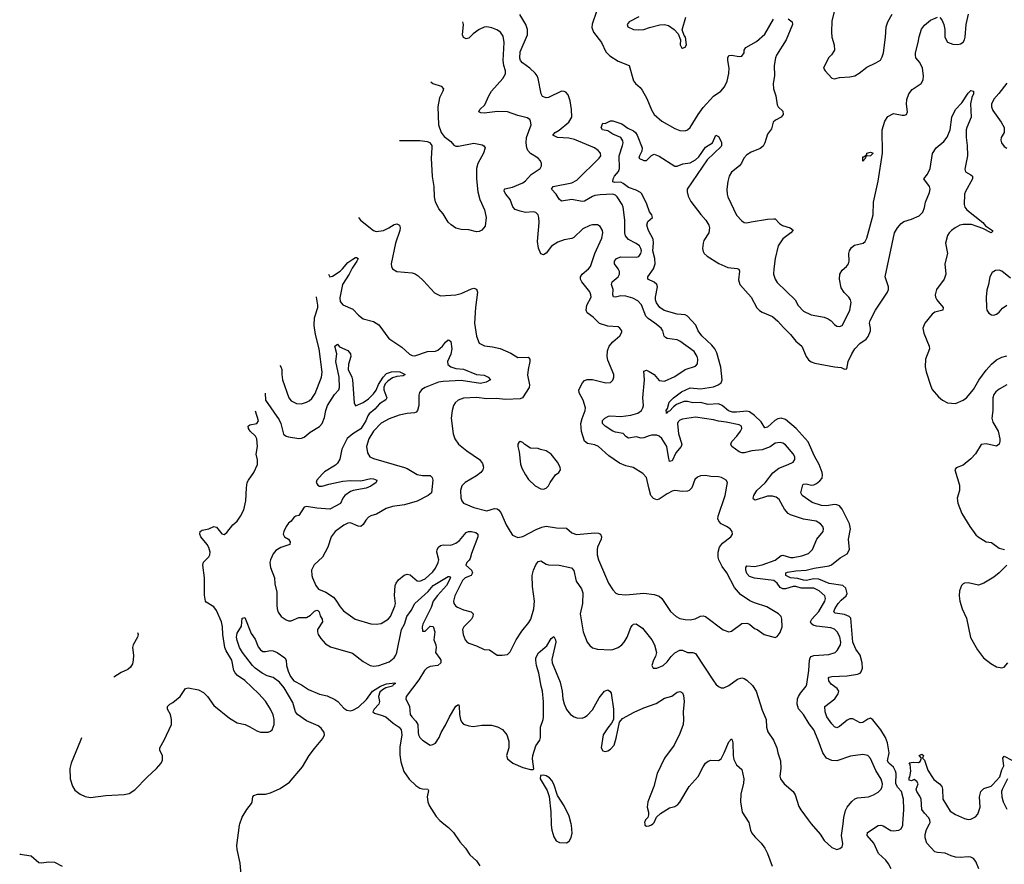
# Model space of a CAD drawing. Header units: inches. Extents: x 2220522 to 2384314, y 721474 to 893490.
# Tile 204 of 256: x 2280181 to 2287830, y 869685 to 876246. Entities that reach past the tile are written whole.
import ezdxf

# ---------------------------------------------------------------- set-up
doc = ezdxf.new("R2010")
doc.units = ezdxf.units.IN
doc.header["$MEASUREMENT"] = 0
doc.layers.add('C2886', color=7, linetype='Continuous')
doc.layers.add('C2887', color=7, linetype='Continuous')

msp = doc.modelspace()

# ---------------------------------------------------------------- linework, layer by layer
at = {"layer": 'C2886', "color": 5}
for points, elevation in [([(2281905.7, 869545.7), (2281892.8, 869692.8), (2281870, 869799), (2281867.6, 869830), (2281888.1, 869990), (2281891.7, 870000)], 180), ([(2283476.2, 870000), (2283513.2, 869970), (2283550, 869933.2), (2283599.5, 869859.5), (2283643.7, 869810), (2283678.5, 869758.5), (2283730, 869712.6), (2283754.5, 869674.5)], 180), ([(2284310.2, 870000), (2284310.5, 869990), (2284315.5, 869950), (2284330, 869898), (2284347.9, 869867.9), (2284373.7, 869853.7), (2284430, 869850.8), (2284450, 869866), (2284466.2, 869893.8), (2284472.4, 869927.6), (2284468.2, 869990), (2284465.5, 870000)], 220), ([(2285036.8, 870000), (2285038.8, 869990), (2285050, 869982), (2285070, 869983), (2285090, 869990.8), (2285099.2, 870000)], 220), ([(2285847.2, 870000), (2285858.4, 869950), (2285870, 869926.8), (2285895.1, 869895.1), (2285942, 869850), (2285970.3, 869810.3), (2285990.5, 869770), (2286027.7, 869670)], 220), ([(2286330.8, 870000), (2286399, 869919), (2286430.8, 869870), (2286490, 869816), (2286530, 869801), (2286553.2, 869806.8), (2286570, 869822), (2286576.5, 869843.5), (2286566.6, 869910), (2286578, 870000)], 240), ([(2286951.5, 869650), (2286931.6, 869690), (2286910, 869717.3), (2286853.1, 869770), (2286815.5, 869850), (2286765.1, 869910), (2286767.4, 869932.6), (2286850, 869987.1), (2286870, 869990.2), (2286890, 869984.7), (2286950, 869948), (2286970, 869944.7), (2287009.8, 869950.2), (2287030, 869962), (2287042.4, 869990), (2287042.9, 870000)], 220), ([(2287633.1, 869650), (2287610, 869708.2), (2287590, 869731.2), (2287570, 869741.1), (2287550, 869744.4), (2287490, 869737.7), (2287450, 869739.8), (2287416.9, 869750), (2287370, 869772.6), (2287310, 869775.8), (2287290, 869781.5), (2287227.6, 869850), (2287216, 869890), (2287215.8, 869915.8), (2287225.2, 869954.8), (2287248.8, 870000)], 180), ([(2280180.7, 869766.2), (2280184.4, 869764.4), (2280270, 869751.6), (2280330, 869699.6), (2280350, 869697.4), (2280404, 869704), (2280450, 869700.7), (2280510, 869670.7)], 180)]:
    msp.add_lwpolyline(points, dxfattribs=dict(at, elevation=elevation))
at = {"layer": 'C2887', "color": 5}
for points, elevation in [([(2286523.7, 876370), (2286490, 876238), (2286486.7, 876150), (2286490.5, 876110), (2286507.7, 876050), (2286510.6, 876010), (2286487.7, 875972.3), (2286464.7, 875950), (2286426.8, 875870), (2286438, 875850), (2286490, 875791.3), (2286510, 875787.3), (2286550, 875798.4), (2286630, 875801.5), (2286670, 875810.3), (2286702.9, 875830), (2286761.7, 875878.3), (2286833.2, 875910), (2286868.1, 875931.9), (2286882.6, 875957.4), (2286891.1, 875990), (2286907.8, 876110), (2286913, 876190), (2286926, 876230), (2286958.7, 876290)], 260), ([(2286578, 870000), (2286584.4, 870050), (2286597.2, 870102.8), (2286609.8, 870130.2), (2286645.8, 870174.2), (2286670, 870193.4), (2286690, 870201.7), (2286775.3, 870210), (2286815.2, 870224.8), (2286850, 870245.5), (2286873.6, 870270), (2286881.3, 870290), (2286883.1, 870310), (2286874, 870346), (2286833.4, 870413.4), (2286790, 870506.6), (2286769.7, 870529.7), (2286730, 870537.6), (2286635.8, 870524.2), (2286530, 870488.5), (2286490, 870490.9), (2286449.8, 870509.8), (2286419.8, 870550), (2286384.5, 870650), (2286350, 870729.6), (2286315.5, 870775.5), (2286271.1, 870850), (2286231.7, 870891.7), (2286219.8, 870930), (2286224.2, 870970), (2286232.1, 870990), (2286245.8, 871014.2), (2286290, 871068), (2286295.9, 871084.1), (2286312.2, 871190), (2286316.1, 871270), (2286322.9, 871290), (2286330, 871298.6), (2286350, 871306.3), (2286466.2, 871313.8), (2286516.2, 871330), (2286532.8, 871347.2), (2286556.9, 871390), (2286560.4, 871410), (2286552.1, 871452.1), (2286532.6, 871490), (2286510, 871510.9), (2286481.3, 871521.3), (2286370, 871535.9), (2286344.1, 871544.1), (2286330, 871556.2), (2286324.6, 871570), (2286334, 871590), (2286390.3, 871649.7), (2286434.8, 871730), (2286440.8, 871750), (2286436, 871770), (2286392.3, 871810), (2286349.9, 871829.9), (2286251.6, 871831.6), (2286210, 871843.1), (2286190, 871843.9), (2286130, 871825.4), (2286110, 871824.3), (2286090, 871836.5), (2286066, 871870), (2286039.7, 871890), (2285890, 871907.4), (2285850, 871921.2), (2285830, 871944.8), (2285822.2, 871970), (2285821.5, 871990), (2285830, 872004.4), (2285890, 871998.5), (2285950, 872011.6), (2286051, 872049), (2286096.8, 872083.2), (2286110, 872086.3), (2286169, 872069), (2286190, 872069.5), (2286258.1, 872081.9), (2286310, 872100.8), (2286339.7, 872130), (2286373.6, 872210), (2286422.7, 872270), (2286426, 872290), (2286419.3, 872310), (2286401.2, 872330), (2286369.6, 872349.6), (2286270, 872366.9), (2286170, 872399.4), (2286151, 872411), (2286122.8, 872442.8), (2286080, 872520), (2286058, 872538), (2286030, 872544.1), (2285990, 872544.2), (2285894.2, 872514.2), (2285882, 872522), (2285878.7, 872530), (2285883.5, 872550), (2285908.9, 872590), (2285971.2, 872648.8), (2286032.9, 872727.1), (2286077.5, 872762.5), (2286152, 872790), (2286189.5, 872810), (2286203.6, 872830), (2286202.4, 872850), (2286190, 872874.5), (2286130, 872943.7), (2286110, 872957.6), (2286090, 872962.9), (2286050, 872957), (2286011.5, 872928.5), (2285950, 872905.1), (2285870, 872897.7), (2285810, 872881.8), (2285790, 872882.3), (2285770, 872889.8), (2285713, 872930), (2285706, 872950), (2285713.5, 872970), (2285753.1, 873010), (2285780.5, 873050), (2285791.6, 873070), (2285789.3, 873090), (2285770, 873099.7), (2285670, 873120.3), (2285610, 873126.4), (2285570, 873137.3), (2285430, 873158.2), (2285330, 873144.4), (2285310, 873136.4), (2285296.3, 873123.7), (2285290.3, 873109.7), (2285299.8, 873030), (2285324.6, 872950), (2285319.3, 872930), (2285278.2, 872881.8), (2285250, 872819.5), (2285230, 872815.1), (2285220.3, 872850), (2285209.2, 872930), (2285170, 872992), (2285150, 873010.7), (2285130, 873017.7), (2285090, 873018.6), (2285070, 873014.8), (2285030, 872997.4), (2285010, 872995.3), (2284970, 873005), (2284910, 872995.1), (2284890, 873008), (2284870, 873032.3), (2284810, 873042), (2284790, 873049.8), (2284728.5, 873090), (2284708.4, 873110), (2284707.6, 873132.4), (2284726, 873150), (2284754.3, 873165.7), (2284770, 873170.2), (2284850, 873164.6), (2284930, 873175.5), (2284982.4, 873190), (2285011.1, 873210), (2285022.7, 873230), (2285027.4, 873250), (2285022.2, 873310), (2285035.9, 873450), (2285030, 873514.8), (2285050, 873522.6), (2285070, 873513.8), (2285108.8, 873490), (2285150, 873442.6), (2285190, 873438.7), (2285270, 873473.4), (2285350, 873528.1), (2285430, 873554.9), (2285446.5, 873573.5), (2285449.7, 873610), (2285445.4, 873630), (2285421.3, 873670), (2285310, 873749.7), (2285290, 873758.3), (2285210, 873768.7), (2285197, 873777), (2285188, 873788), (2285177.1, 873830), (2285164.5, 873850), (2285116.5, 873890), (2285064.1, 873924.1), (2285044.3, 873944.3), (2285010.8, 874030.8), (2284983.7, 874063.7), (2284944.4, 874084.4), (2284890, 874099.2), (2284850, 874100.5), (2284809.7, 874089.7), (2284793.8, 874093.8), (2284789.8, 874109.8), (2284790.6, 874150.6), (2284779.1, 874190), (2284783.5, 874210), (2284830.5, 874249.5), (2284839.8, 874270), (2284839.8, 874290), (2284830.9, 874310), (2284802.3, 874350), (2284802.3, 874370), (2284818, 874390), (2284850, 874403.8), (2284970, 874402), (2284990, 874407.2), (2285006.9, 874430), (2285010.8, 874450), (2285007.1, 874470), (2284995.1, 874490), (2284970, 874508.6), (2284910, 874539.3), (2284887.3, 874567.3), (2284882.4, 874590), (2284883.2, 874690), (2284869.9, 874789.9), (2284862, 874810), (2284823.5, 874870), (2284810, 874882.3), (2284790, 874890.4), (2284690, 874886.3), (2284650, 874880.2), (2284630, 874872.5), (2284570, 874836.2), (2284550, 874833.7), (2284470, 874849.1), (2284390, 874836.9), (2284371, 874851), (2284348.4, 874890), (2284313.6, 874930), (2284326.6, 874950), (2284470, 874979.7), (2284510, 875000.8), (2284682.9, 875170), (2284695.1, 875190), (2284693, 875210), (2284676.2, 875230), (2284646.6, 875250), (2284490, 875315.3), (2284446.2, 875326.2), (2284359, 875330), (2284323.7, 875350), (2284340.7, 875370), (2284372.9, 875387.1), (2284447.6, 875450), (2284470.5, 875489.5), (2284467.8, 875550), (2284456.2, 875616.2), (2284441.5, 875661.5), (2284423.1, 875683.1), (2284410, 875689.7), (2284390, 875690.9), (2284290, 875642.4), (2284270, 875638.2), (2284242.6, 875650), (2284231.1, 875670), (2284210, 875788.7), (2284200.7, 875810), (2284186.6, 875830), (2284144.5, 875870), (2284086.4, 875910), (2284072.1, 875930), (2284067.3, 875947.3), (2284070, 875998), (2284125.3, 876130), (2284127, 876170), (2284112.8, 876210), (2284065.6, 876285.6)], 240), ([(2284662, 876310), (2284627.3, 876212.7), (2284626.3, 876186.3), (2284639.1, 876150), (2284699.7, 876070), (2284735.6, 875995.6), (2284764.9, 875964.9), (2284830, 875923.6), (2284917.1, 875890), (2284950.2, 875770.2), (2284964.2, 875750), (2285000.7, 875720.7), (2285018, 875698), (2285054.1, 875634.1), (2285090, 875544.9), (2285110.2, 875510), (2285170, 875458.2), (2285270, 875400.3), (2285310, 875384.6), (2285350, 875382.6), (2285370, 875390.3), (2285390, 875408.8), (2285450.6, 875510), (2285490, 875564.7), (2285570, 875652.9), (2285628, 875692), (2285656, 875724), (2285677.7, 875770), (2285690.8, 875829.2), (2285692.8, 875870), (2285682.4, 875930), (2285683.1, 875950), (2285690, 875967.3), (2285710, 875972), (2285770, 875959.3), (2285790, 875964), (2285809.3, 875990), (2285809.4, 876010), (2285822, 876030), (2285904.1, 876075.9), (2285970, 876134.9), (2286037.6, 876250)], 240), ([(2284991.7, 876268.3), (2284916, 876230), (2284901, 876210), (2284906, 876190), (2284950.4, 876170.4), (2284990, 876166.4), (2285030, 876170.5), (2285073.4, 876186.6), (2285153.8, 876206.2), (2285190, 876208.2), (2285220.4, 876200.4), (2285266, 876170), (2285296, 876136), (2285314, 876090), (2285312, 876050), (2285322, 876030), (2285330, 876024.7), (2285350, 876032), (2285362, 876050), (2285354, 876110), (2285344, 876124), (2285328.7, 876168.7), (2285355.1, 876264.9)], 260), ([(2286150, 876253), (2286182, 876230), (2286184.9, 876210), (2286134.4, 876090), (2286059.8, 875970), (2286052, 875950), (2286041.1, 875890), (2286043.8, 875810), (2286034, 875750), (2286036, 875710), (2286055.6, 875655.6), (2286066, 875586), (2286074.4, 875570), (2286110, 875536.3), (2286113.4, 875510), (2286098, 875490), (2286052.7, 875467.2), (2286034.9, 875450), (2286021.3, 875398.7), (2285990, 875357.2), (2285970.2, 875289.8), (2285955.8, 875264.2), (2285933.3, 875246.7), (2285862.4, 875217.6), (2285830, 875197.6), (2285807.4, 875170), (2285789.2, 875130.8), (2285774, 875110), (2285710, 875060.9), (2285692.4, 875030), (2285681.3, 874990), (2285674.4, 874930), (2285677.6, 874890), (2285683.1, 874870), (2285748.9, 874728.9), (2285790, 874684), (2285810, 874670.6), (2285830, 874668.2), (2285862.8, 874677.2), (2285990, 874696.9), (2286040.3, 874700.3), (2286050, 874698.7), (2286084.1, 874664.1), (2286107.5, 874647.5), (2286166, 874630), (2286190, 874611), (2286173, 874590), (2286110, 874543), (2286074.3, 874490), (2286048.9, 874390), (2286038.7, 874310), (2286038.4, 874270), (2286050.5, 874230), (2286065.8, 874205.9), (2286205.5, 874070), (2286230, 874027.3), (2286270, 873983), (2286330, 873952.4), (2286430, 873936.4), (2286462.8, 873922.8), (2286486, 873906), (2286510, 873878), (2286530, 873864.7), (2286550, 873862), (2286570, 873871.3), (2286610, 873946), (2286629.7, 873990.3), (2286640.5, 874050), (2286635.6, 874070), (2286622.9, 874090), (2286586.8, 874126.8), (2286564.1, 874164.1), (2286549.8, 874229.8), (2286552.4, 874270), (2286570, 874301.6), (2286603.7, 874330), (2286619.5, 874350), (2286625.1, 874370), (2286621.6, 874430), (2286627.8, 874450), (2286643.9, 874476.1), (2286665.8, 874494.2), (2286734.7, 874510), (2286750, 874523.1), (2286763.1, 874550), (2286811.9, 874730), (2286814.2, 874830), (2286850, 874991.3), (2286882.7, 875210), (2286882.6, 875390), (2286901.1, 875458.9), (2286925.4, 875494.6), (2286970, 875518), (2287035.6, 875504.4), (2287055.3, 875504.7), (2287069.4, 875510.6), (2287078, 875530), (2287071.2, 875590), (2287073, 875627), (2287087.6, 875670), (2287115.2, 875704.8), (2287184.5, 875750), (2287201, 875779), (2287203.5, 875810), (2287195.6, 875870), (2287173.6, 875913.6), (2287144.2, 875950), (2287139.7, 875970), (2287140.4, 875990), (2287161.8, 876070), (2287167.9, 876112.1), (2287187.2, 876172.8), (2287210, 876203.8), (2287257.2, 876242.8), (2287310, 876267.3)], 240), ([(2287330, 876264), (2287346.2, 876246.2), (2287360.4, 876210), (2287368.7, 876170), (2287369, 876110), (2287390, 876072.7), (2287430, 876057), (2287470, 876054.9), (2287490, 876059.5), (2287510, 876073), (2287521.3, 876090), (2287526.6, 876110), (2287535, 876210), (2287553.2, 876290)], 240), ([(2282814, 874710.1), (2282828.7, 874688.7), (2282930, 874609), (2282950, 874600.7), (2283007, 874610), (2283049.6, 874630), (2283090, 874656.4), (2283110, 874660.5), (2283130.3, 874650.3), (2283136.4, 874630), (2283135.3, 874610), (2283101.5, 874510), (2283067, 874350), (2283068.7, 874328.7), (2283077.3, 874310), (2283110.3, 874290.3), (2283230, 874278.9), (2283252, 874272), (2283276.5, 874256.5), (2283318.4, 874218.4), (2283403.4, 874123.4), (2283450, 874101.6), (2283570, 874110.2), (2283610, 874119.6), (2283690, 874155.2), (2283710, 874160.3), (2283730, 874153), (2283738, 874130), (2283722, 874010), (2283714, 873890), (2283728.9, 873788.9), (2283750, 873734.8), (2283791.8, 873711.8), (2283853.9, 873706.1), (2283913, 873693), (2283996.7, 873656.7), (2284050, 873621.6), (2284130, 873624.9), (2284144.9, 873610), (2284144.9, 873590), (2284130, 873528.7), (2284125.9, 873485.9), (2284140.9, 873410), (2284139.5, 873390), (2284087.7, 873310), (2284070, 873301.7), (2283956.4, 873296.4), (2283883.8, 873303.8), (2283810, 873301.2), (2283729.3, 873310.7), (2283630, 873306.4), (2283586, 873290), (2283564.9, 873270), (2283552, 873250), (2283539.6, 873210), (2283531.7, 873150), (2283548.8, 873028.8), (2283562.4, 872990), (2283590, 872948.2), (2283655.9, 872895.9), (2283752.4, 872830), (2283777.6, 872797.6), (2283784.2, 872770), (2283778.7, 872750), (2283763.8, 872730), (2283730, 872702.4), (2283641, 872650), (2283615.2, 872624.8), (2283604.4, 872590), (2283606.9, 872533.1), (2283615.5, 872510), (2283630, 872490.7), (2283710, 872458), (2283810, 872431.7), (2283870, 872448.2), (2283890, 872446), (2283900, 872440), (2283918.4, 872418.4), (2283961.1, 872321.1), (2283990, 872270.8), (2284010, 872242.8), (2284050, 872224.7), (2284090, 872230.7), (2284193.7, 872286.3), (2284236.3, 872303.7), (2284270, 872311.3), (2284350, 872299.6), (2284430, 872295.8), (2284470, 872259.3), (2284506.4, 872246.4), (2284650, 872260.2), (2284677.3, 872257.3), (2284692.4, 872250), (2284702, 872230), (2284698, 872210), (2284670.3, 872150), (2284666.5, 872130), (2284667.7, 872090), (2284677.4, 872050), (2284755.3, 871870), (2284790, 871816.3), (2284812.1, 871792.1), (2284830, 871783.8), (2284890, 871777.4), (2285030, 871790.2), (2285110, 871781.8), (2285148.4, 871768.4), (2285170, 871750.3), (2285237.6, 871650), (2285281.6, 871610), (2285310, 871595.3), (2285350, 871586.3), (2285390, 871584), (2285427.7, 871592.3), (2285470, 871613.7), (2285490, 871615.3), (2285510, 871610.4), (2285645.7, 871505.7), (2285690, 871490.4), (2285710, 871495.5), (2285790, 871556.3), (2285830, 871559.3), (2285851, 871550), (2285890, 871516), (2285911.3, 871510), (2285964.7, 871470), (2286050, 871446.8), (2286064.7, 871455.3), (2286090, 871486), (2286105.1, 871530), (2286102.9, 871590), (2286096, 871610), (2286077.2, 871630), (2285985.6, 871685.6), (2285890, 871715.6), (2285852.4, 871732.4), (2285782, 871782), (2285735, 871835), (2285673.5, 871950), (2285639.3, 871999.3), (2285611.2, 872051.2), (2285606, 872070), (2285606.5, 872110), (2285618.7, 872150), (2285640.8, 872179.2), (2285706, 872230), (2285719.3, 872250), (2285716, 872270), (2285700.9, 872290), (2285672.7, 872310), (2285630.8, 872330.8), (2285613, 872350), (2285605.7, 872370), (2285606.9, 872390), (2285662, 872550), (2285679.3, 872650), (2285669.2, 872670), (2285634, 872690), (2285610, 872695.1), (2285550, 872698), (2285510, 872705.6), (2285470, 872703.6), (2285446.3, 872693.7), (2285425.2, 872674.8), (2285402, 872610), (2285382, 872590), (2285370, 872584.8), (2285330, 872580.9), (2285270, 872588.3), (2285250, 872583.5), (2285210, 872563.5), (2285150, 872521.5), (2285130, 872517.6), (2285105.9, 872525.9), (2285085.3, 872550), (2285067.4, 872610), (2285051.3, 872690), (2285022, 872722), (2284947.5, 872767.5), (2284890, 872780.9), (2284840.5, 872800.5), (2284757.9, 872857.9), (2284678.4, 872930), (2284650, 872942.7), (2284593.2, 872953.2), (2284570, 872973.3), (2284546.6, 873046.6), (2284541.4, 873110), (2284550.9, 873149.1), (2284574.8, 873210), (2284575.7, 873230), (2284558.9, 873290), (2284526.6, 873346.6), (2284525.8, 873370), (2284553.3, 873426.7), (2284570, 873442.6), (2284589.8, 873450.2), (2284630.2, 873450.2), (2284733.4, 873426.6), (2284770, 873428.4), (2284790, 873446.8), (2284797.6, 873470), (2284796.9, 873490), (2284750, 873602), (2284744.2, 873630), (2284746.2, 873673.8), (2284760.9, 873710), (2284790, 873744), (2284844, 873790), (2284858, 873818), (2284859, 873830), (2284844, 873850), (2284830, 873859.3), (2284750, 873864.7), (2284685.4, 873885.4), (2284635.2, 873935.2), (2284589.9, 873969.9), (2284580.8, 873990), (2284588.2, 874030), (2284620.3, 874090), (2284618.2, 874110), (2284610, 874131.2), (2284548.7, 874210), (2284538.8, 874230), (2284538.2, 874250), (2284551, 874270), (2284601, 874310), (2284616.4, 874330), (2284649.1, 874430.9), (2284703, 874550), (2284711.2, 874590), (2284707.8, 874610), (2284690, 874640.9), (2284670, 874654), (2284630, 874653.6), (2284610, 874647.8), (2284557.1, 874622.9), (2284485.4, 874554.6), (2284470, 874546.4), (2284410, 874535.5), (2284361.7, 874518.3), (2284312.8, 874487.2), (2284270, 874434), (2284250, 874420.7), (2284230, 874426.6), (2284210.8, 874470.8), (2284204.4, 874524.4), (2284216.8, 874670), (2284214.5, 874710), (2284207.6, 874730), (2284189.7, 874749.7), (2284170, 874753), (2284110, 874749.7), (2284070, 874758), (2284030, 874772.6), (2284012.3, 874792.3), (2283991.6, 874850), (2283957.3, 874890), (2283945.6, 874914.4), (2283946, 874930), (2283950, 874933.4), (2284010, 874944.6), (2284090, 874978), (2284110, 874993.4), (2284155.7, 875044.3), (2284224.2, 875090), (2284234, 875110), (2284234.3, 875130), (2284226, 875150), (2284207.6, 875170), (2284148, 875208), (2284129.3, 875229.3), (2284121, 875250), (2284114.9, 875290), (2284117.5, 875330), (2284153.5, 875430), (2284150, 875459), (2284143.7, 875470), (2284123.5, 875483.5), (2284050, 875501.7), (2283970, 875531), (2283893, 875533), (2283790, 875519.1), (2283762.3, 875522.3), (2283746.6, 875530), (2283755.1, 875550), (2283794, 875586), (2283824.9, 875655.1), (2283847.1, 875690), (2283933.7, 875790), (2283954.4, 875825.6), (2283954.2, 875850), (2283942, 875890), (2283936, 875930), (2283945.3, 876070), (2283937.5, 876117.5), (2283915.1, 876150), (2283887.9, 876167.9), (2283850, 876184.4), (2283810, 876189.7), (2283790, 876188.4), (2283750, 876170.9), (2283703.6, 876136.4), (2283670, 876103.5), (2283650, 876098), (2283630, 876107), (2283621.7, 876130), (2283628.8, 876210), (2283624, 876230.8)], 260), ([(2283374.6, 875762.7), (2283390, 875749.6), (2283455.3, 875730), (2283473.2, 875710), (2283469.4, 875690), (2283441.6, 875638.4), (2283428.9, 875570), (2283434.8, 875430), (2283455.6, 875370), (2283479.3, 875339.3), (2283530, 875299.5), (2283552.8, 875272.8), (2283570, 875262.9), (2283590, 875262.9), (2283710, 875287.3), (2283773.8, 875273.8), (2283786.3, 875266.3), (2283797.2, 875250), (2283783.7, 875210), (2283739.7, 875130), (2283729.7, 875089.7), (2283729.7, 875010), (2283741, 874910), (2283754.8, 874850), (2283793, 874770), (2283804.5, 874710), (2283797, 874643), (2283770, 874611), (2283750, 874600.7), (2283730, 874599.1), (2283670, 874613), (2283610, 874617.3), (2283570, 874627.3), (2283532.5, 874652.5), (2283510, 874674.8), (2283470, 874737.3), (2283437.3, 874777.3), (2283412.1, 874832.1), (2283402.4, 874870), (2283400.3, 874950), (2283388.9, 875028.9), (2283380.9, 875170), (2283385.7, 875250), (2283384.2, 875270), (2283370.4, 875290), (2283350, 875297.3), (2283290, 875306), (2283131.4, 875306)], 280), ([(2287850, 875754.3), (2287787.9, 875672.1), (2287748.2, 875630), (2287731.4, 875590), (2287730.2, 875570), (2287740.2, 875540.2), (2287806.7, 875450), (2287828.5, 875410), (2287830.3, 875370), (2287806.4, 875330), (2287802.4, 875310), (2287808.7, 875290), (2287830, 875262.4), (2287850, 875247.6)], 240), ([(2287042.9, 870000), (2287048.7, 870110), (2287046.7, 870190), (2287030.9, 870250), (2287002.2, 870282.2), (2286988.3, 870310), (2286990.7, 870390), (2286985.5, 870410), (2286970, 870439.9), (2286931.9, 870470), (2286923.1, 870490), (2286935.1, 870550), (2286921.6, 870630), (2286908, 870670), (2286870, 870729.9), (2286810, 870808.4), (2286790, 870820.8), (2286770, 870813.5), (2286730, 870786.8), (2286710, 870785.3), (2286654.7, 870814.7), (2286630, 870815.6), (2286610, 870805.7), (2286550, 870755.1), (2286530, 870746.6), (2286510, 870752.6), (2286490, 870775.6), (2286452.6, 870830), (2286437.3, 870870), (2286435.1, 870910), (2286513.3, 870970), (2286540.7, 871010), (2286543.5, 871030), (2286532, 871050), (2286485.8, 871085.8), (2286466.8, 871110), (2286465.1, 871130), (2286470, 871138.4), (2286490, 871144.7), (2286610, 871148.9), (2286690, 871161.6), (2286709.8, 871170.2), (2286718.8, 871181.2), (2286729, 871210), (2286727, 871250), (2286711.2, 871308.8), (2286676.9, 871356.9), (2286653.8, 871410), (2286637.3, 871597.3), (2286626, 871610), (2286590, 871626.5), (2286516.1, 871636.1), (2286506.5, 871646.5), (2286512.7, 871670), (2286539.6, 871710), (2286563.2, 871736.8), (2286602.7, 871770), (2286610.4, 871790), (2286599, 871830), (2286575.6, 871850), (2286470, 871867.4), (2286390, 871900.6), (2286350, 871903.6), (2286290, 871890.9), (2286270, 871891.4), (2286225.7, 871905.7), (2286170, 871911.2), (2286132, 871930), (2286133.6, 871950), (2286146.3, 871953.7), (2286210, 871965.1), (2286290, 871971.4), (2286353.7, 871986.3), (2286470, 872003), (2286488.3, 872011.7), (2286554.9, 872065.1), (2286610, 872098), (2286628.4, 872131.6), (2286620.9, 872210), (2286634.8, 872290), (2286626.4, 872330), (2286570, 872443.4), (2286549.8, 872470), (2286530, 872478.9), (2286510, 872480.5), (2286450, 872468.7), (2286410, 872472.6), (2286336.5, 872496.5), (2286259.1, 872550), (2286250.8, 872570), (2286266.1, 872633.9), (2286270, 872638.4), (2286290, 872641.5), (2286331.5, 872631.5), (2286350, 872633.4), (2286370, 872643.9), (2286396.5, 872663.5), (2286414.7, 872685.3), (2286418.7, 872710), (2286415.1, 872730), (2286391.7, 872790), (2286356, 872856), (2286307.5, 872967.5), (2286213.1, 873070), (2286130, 873139.4), (2286098, 873150), (2286070, 873146.4), (2286046.6, 873133.4), (2285990, 873081.1), (2285970, 873076.1), (2285941.3, 873121.3), (2285890, 873172.6), (2285850, 873200.8), (2285830, 873204.4), (2285750, 873196.5), (2285717.5, 873197.5), (2285688.8, 873208.8), (2285638.4, 873250), (2285610, 873261), (2285530, 873257.7), (2285470, 873271.7), (2285410, 873271.3), (2285370, 873281.4), (2285340.3, 873279.7), (2285282.9, 873257.1), (2285259.8, 873240.2), (2285230, 873206.3), (2285217.2, 873202.8), (2285211.2, 873190), (2285202, 873190), (2285206.3, 873193.7), (2285204.2, 873210), (2285214.5, 873225.5), (2285225.6, 873274.4), (2285260.6, 873310), (2285323.4, 873356.6), (2285390, 873385.9), (2285470, 873380.1), (2285570, 873394.6), (2285607.6, 873410), (2285630, 873426.6), (2285637.4, 873450), (2285627.6, 873547.6), (2285597.2, 873657.2), (2285582.3, 873690), (2285558.4, 873718.4), (2285479.4, 873790), (2285451.3, 873830), (2285433.4, 873873.4), (2285370, 873942.5), (2285350, 873954.7), (2285290, 873959.3), (2285188, 873988), (2285154.8, 874010), (2285127.1, 874047.1), (2285120.7, 874070), (2285121, 874090), (2285135.3, 874170), (2285130, 874189.3), (2285110, 874207.1), (2285060.5, 874230), (2285061.7, 874250), (2285104.9, 874310), (2285117.6, 874350), (2285116.5, 874390), (2285099.8, 874450), (2285105.4, 874510), (2285102.3, 874542.3), (2285064.8, 874610), (2285053.7, 874650), (2285061.6, 874678.4), (2285098, 874710), (2285092.4, 874730), (2285074, 874754), (2285053, 874813), (2285014.4, 874894.4), (2285004.9, 874904.9), (2284970, 874922.9), (2284910, 874941.8), (2284870, 874974.5), (2284850, 874984.2), (2284802.6, 874982.6), (2284788, 874988), (2284790.9, 875010), (2284801.2, 875030), (2284832, 875068), (2284840.2, 875090), (2284837.4, 875190), (2284864.7, 875270), (2284869.6, 875290), (2284866.5, 875306.5), (2284850, 875331.5), (2284790, 875356.4), (2284750, 875382.4), (2284709.6, 875390), (2284697.2, 875410), (2284710, 875442), (2284730, 875441), (2284770, 875460.5), (2284790, 875460.4), (2284858, 875438), (2284904.7, 875404.7), (2284950, 875382), (2284964.4, 875370), (2284977.4, 875350), (2285017.1, 875250), (2285015.2, 875224.8), (2284996, 875190), (2284992, 875170), (2285030, 875151.3), (2285050, 875152), (2285090, 875192), (2285110, 875201), (2285150, 875187.3), (2285270, 875108.4), (2285290, 875108.2), (2285332.3, 875127.7), (2285390, 875134.4), (2285430, 875156.5), (2285457.8, 875182.2), (2285510, 875254.9), (2285562.9, 875290), (2285590, 875350.4), (2285610, 875338), (2285633.8, 875293.8), (2285634, 875270), (2285630, 875262), (2285522, 875158), (2285366.7, 874930), (2285366, 874910), (2285375.4, 874875.4), (2285394, 874834), (2285472.5, 874732.5), (2285512.2, 874690), (2285535.3, 874650), (2285540.3, 874630), (2285533.7, 874590), (2285496.4, 874530), (2285490.4, 874510), (2285486.4, 874470), (2285490, 874444.7), (2285498.8, 874430), (2285521, 874410), (2285611.3, 874351.3), (2285681.1, 874321.1), (2285753.9, 874313.9), (2285768.2, 874308.2), (2285771.9, 874291.9), (2285766.4, 874226.4), (2285775.6, 874190), (2285864.7, 874090), (2285908.8, 874008.8), (2285928.1, 873988.1), (2285950, 873974.9), (2286030, 873940.3), (2286070, 873905.5), (2286114, 873854), (2286170, 873802), (2286210.1, 873750.1), (2286256.5, 873710), (2286291.3, 873630), (2286310, 873603.2), (2286329, 873589), (2286359, 873579), (2286510, 873550.2), (2286564.1, 873544.1), (2286590, 873532.4), (2286606, 873534), (2286617.7, 873590), (2286644.8, 873650), (2286669.6, 873690.4), (2286708.3, 873730), (2286756, 873764), (2286773.5, 873786.5), (2286790.5, 873830), (2286791.7, 873850), (2286784.1, 873890), (2286787.9, 873910), (2286828.8, 873991.2), (2286923.5, 874130), (2286929.8, 874150), (2286929.8, 874170), (2286905.6, 874250), (2286976.1, 874590), (2286999.8, 874630), (2287030, 874664.4), (2287050, 874678.5), (2287110, 874695.8), (2287170, 874723.9), (2287196.8, 874750), (2287210, 874786.8), (2287217.7, 874830), (2287250, 874904.9), (2287253.3, 874930), (2287249.8, 874950), (2287204, 875010), (2287232.5, 875047.5), (2287255.1, 875090), (2287273, 875207), (2287302, 875250), (2287361.1, 875298.9), (2287387.2, 875332.8), (2287409.8, 875390), (2287423.6, 875490), (2287450, 875547.7), (2287499.1, 875600.9), (2287550, 875676), (2287570, 875696), (2287590, 875692), (2287590.4, 875670), (2287577.3, 875642.7), (2287566.6, 875593.4), (2287571.6, 875488.4), (2287538.3, 875410), (2287534, 875390), (2287534.9, 875330), (2287542.9, 875270), (2287543.7, 875190), (2287524.8, 875084.8), (2287530, 875064), (2287570, 875042), (2287582, 875030), (2287584.4, 875010), (2287528.7, 874911.3), (2287521.3, 874890), (2287518.9, 874810), (2287522.6, 874790), (2287538.4, 874770), (2287663.6, 874670), (2287685.1, 874645.1), (2287738.4, 874610), (2287738.4, 874601.6), (2287729.3, 874590), (2287664.2, 874624.2), (2287574.6, 874654.6), (2287510, 874655.7), (2287485.7, 874650), (2287449.2, 874630.7), (2287419.7, 874610), (2287400.9, 874590), (2287390, 874569.6), (2287374.6, 874510), (2287388.6, 874430), (2287367.5, 874350), (2287376.5, 874270), (2287362.4, 874230), (2287304.4, 874150), (2287292.7, 874110), (2287294.9, 874090), (2287306.7, 874070), (2287354.4, 874010), (2287352.4, 873990), (2287290, 873974.3), (2287270, 873958.3), (2287211.8, 873890), (2287198.1, 873850), (2287205.6, 873810), (2287247.6, 873710), (2287248.8, 873690), (2287219, 873610), (2287215.9, 873550), (2287223.2, 873510), (2287258.8, 873398.8), (2287270, 873374.4), (2287317.8, 873317.8), (2287350.3, 873290.3), (2287390, 873270.4), (2287450, 873264.9), (2287510, 873290.3), (2287536.9, 873310), (2287590, 873374), (2287632.6, 873447.4), (2287690, 873524.2), (2287730, 873570.3), (2287770, 873604.2), (2287810, 873625.3), (2287850, 873634.4)], 220), ([(2282578.8, 874268.5), (2282590, 874249.3), (2282610, 874254.7), (2282670, 874293.6), (2282689.9, 874310), (2282730, 874359.2), (2282770, 874387.2), (2282790, 874398.5), (2282798.5, 874398.5), (2282810.2, 874390.2), (2282800.2, 874370), (2282762.8, 874317.2), (2282739.5, 874270), (2282688.6, 874188.6), (2282666.8, 874086.8), (2282670, 874058), (2282690, 874031), (2282770, 873998.8), (2282814, 873950), (2282850, 873923.8), (2282930, 873900.7), (2282970, 873874.9), (2283048.7, 873768.7), (2283150, 873702), (2283209.4, 873649.4), (2283230, 873638), (2283250, 873635.6), (2283350, 873668), (2283410, 873672.1), (2283430, 873678.2), (2283465.6, 873710), (2283490, 873741.7), (2283510, 873758.7), (2283516.7, 873756.7), (2283530, 873746.8), (2283537.7, 873690), (2283530.7, 873649.3), (2283505.4, 873590), (2283507, 873567), (2283530.3, 873550), (2283570, 873536.1), (2283630, 873531.8), (2283730, 873491.2), (2283790, 873485.2), (2283819.5, 873470), (2283838.4, 873450), (2283805.7, 873430), (2283760, 873420), (2283610, 873444.7), (2283470, 873436.9), (2283434.9, 873430), (2283330.6, 873390), (2283305.2, 873374.8), (2283286.4, 873350), (2283282, 873330), (2283281.2, 873250), (2283272.6, 873210), (2283261.6, 873198.4), (2283247.3, 873192.7), (2283190, 873188.1), (2283130, 873175.5), (2283050, 873146.3), (2282990, 873112.4), (2282930, 873051.1), (2282893.7, 872990), (2282876.4, 872930), (2282882.6, 872882.6), (2282902, 872850), (2282930, 872836.4), (2283170, 872768.3), (2283190, 872760.7), (2283270, 872712.2), (2283310, 872704.7), (2283370, 872706), (2283386, 872690), (2283389.2, 872670), (2283378.9, 872570), (2283355.5, 872550), (2283270, 872505.7), (2283170, 872478.5), (2283075.9, 872464.1), (2283027.3, 872450), (2282954.1, 872405.9), (2282910, 872392.8), (2282890, 872381.6), (2282870, 872359.5), (2282850, 872325.6), (2282830.2, 872309.8), (2282810, 872312), (2282750, 872336.8), (2282730, 872336), (2282699, 872321), (2282630.4, 872270), (2282599.5, 872230), (2282575.8, 872150), (2282534.4, 872070), (2282467.8, 872012.2), (2282448.7, 871971.3), (2282450.4, 871930), (2282455.8, 871910), (2282482.4, 871850), (2282502.8, 871822.8), (2282558.7, 871798.7), (2282619.7, 871759.7), (2282638, 871738), (2282670, 871684.4), (2282695.5, 871655.5), (2282786.8, 871590), (2282910, 871554.4), (2282950, 871550.4), (2282990, 871556.4), (2283042.9, 871590), (2283060.5, 871610), (2283096.5, 871690), (2283101.1, 871710), (2283093.9, 871773.9), (2283098.9, 871850), (2283105.3, 871870), (2283124.6, 871895.4), (2283168.5, 871931.5), (2283190, 871939.5), (2283213.7, 871933.7), (2283270, 871888.1), (2283290, 871885.8), (2283330, 871903.5), (2283390, 871956.9), (2283410, 871986), (2283430.8, 872030), (2283437.3, 872050), (2283422.2, 872110), (2283423.2, 872130), (2283433.5, 872150), (2283450, 872162.3), (2283470, 872167.7), (2283530, 872165.1), (2283570, 872179.2), (2283598.6, 872201.4), (2283650, 872262), (2283668, 872270), (2283690, 872270.9), (2283723.4, 872263.4), (2283740.2, 872250), (2283739.7, 872230), (2283690, 872099.1), (2283680, 872060), (2283673.2, 872046.8), (2283655.6, 872030), (2283645.8, 872010), (2283690.6, 871970.6), (2283698.4, 871950), (2283687.2, 871930), (2283640.8, 871910), (2283621.7, 871890), (2283562.4, 871770), (2283551.8, 871730), (2283554, 871710), (2283570.4, 871690), (2283583, 871683), (2283630, 871663), (2283687.5, 871647.5), (2283702.7, 871630), (2283701.2, 871610), (2283690.8, 871589.2), (2283630.4, 871530), (2283620.5, 871510), (2283625.5, 871470), (2283642, 871430), (2283654.2, 871414.2), (2283670, 871403), (2283730, 871383), (2283790, 871354.9), (2283831.3, 871350), (2283890, 871311), (2283930, 871311), (2283970, 871316), (2283990, 871336), (2284038, 871430), (2284082.5, 871497.5), (2284136.6, 871563.4), (2284150.8, 871590), (2284175.1, 871670), (2284181.2, 871730), (2284164.3, 871844.3), (2284162.1, 871930), (2284171.7, 871970), (2284190, 872010.3), (2284210, 872037.6), (2284230, 872043.1), (2284270, 872017.6), (2284290, 872010.4), (2284371.5, 872008.5), (2284468.9, 871988.9), (2284486.5, 871966.5), (2284504.8, 871884.8), (2284544.6, 871824.6), (2284554.6, 871794.6), (2284552.6, 871710), (2284534, 871630), (2284558.6, 871490), (2284590.3, 871410.3), (2284610, 871384.9), (2284630, 871368), (2284670, 871357.6), (2284770, 871351.7), (2284790, 871354.3), (2284830, 871370.2), (2284859.1, 871390), (2284876.8, 871410), (2284899.8, 871450), (2284930, 871524.9), (2284940.3, 871539.7), (2284950, 871550.4), (2284970, 871554), (2285018.4, 871518.4), (2285092.9, 871430), (2285113.1, 871390), (2285127, 871330), (2285120.9, 871299.1), (2285104.9, 871270), (2285091, 871230), (2285102, 871210), (2285130, 871208), (2285179.3, 871230), (2285210, 871258), (2285241.1, 871298.9), (2285270, 871327.2), (2285310, 871348.4), (2285330, 871348), (2285370, 871330.4), (2285410, 871330.4), (2285430, 871323.8), (2285570, 871110.6), (2285590, 871084), (2285610, 871067.3), (2285630, 871057.3), (2285650, 871057.3), (2285690, 871074.9), (2285757.4, 871122.6), (2285790, 871134), (2285810, 871128.4), (2285830, 871114.4), (2285874.6, 871074.6), (2285902.3, 871030), (2285950, 870882.8), (2285979.5, 870810), (2285983.8, 870750), (2285993.8, 870713.8), (2286038, 870650), (2286064, 870590), (2286070.4, 870550), (2286090.4, 870490), (2286094.4, 870430), (2286085.5, 870370), (2286090.7, 870350), (2286120.7, 870310), (2286190.5, 870250), (2286206, 870226), (2286235.1, 870135.1), (2286248.9, 870108.9), (2286305.5, 870030), (2286330.8, 870000)], 240), ([(2287877.7, 874237.7), (2287810, 874292), (2287790, 874300.9), (2287761.4, 874298.6), (2287736.3, 874283.7), (2287719.1, 874250), (2287708.2, 874190), (2287694.6, 874145.4), (2287690.4, 874090), (2287690.8, 874010), (2287694.8, 873990), (2287710, 873966.8), (2287730, 873954), (2287750, 873950.7), (2287770, 873958.8), (2287790, 873974.8), (2287815.6, 874004.4), (2287849, 874030)], 240), ([(2282200.8, 873558.9), (2282210.3, 873550), (2282217.3, 873530), (2282217.4, 873490), (2282223.7, 873450), (2282270.5, 873310), (2282290, 873285.5), (2282330, 873264.4), (2282370, 873263.1), (2282410, 873274), (2282430, 873284.9), (2282450, 873303.8), (2282476.6, 873343.4), (2282526, 873470), (2282531.1, 873508.9), (2282508, 873690), (2282480, 873800), (2282468.2, 873870), (2282469.9, 873930), (2282495.8, 874010), (2282497, 874030), (2282485.9, 874090), (2282485.6, 874093.6)], 240), ([(2282086.8, 873344.9), (2282091.2, 873290), (2282197.1, 873137.1), (2282208.7, 873110), (2282230, 873027.2), (2282250, 873011.4), (2282270, 873006.7), (2282350, 872992.9), (2282370, 872995.6), (2282390, 873004), (2282437.7, 873042.3), (2282510, 873087.4), (2282530, 873108.9), (2282550, 873156.4), (2282559.6, 873210), (2282572.8, 873250), (2282626.2, 873333.8), (2282660.8, 873370), (2282664.4, 873390), (2282663, 873470), (2282637.5, 873590), (2282644.1, 873650), (2282629.2, 873710), (2282650, 873726.4), (2282665.1, 873705.1), (2282730, 873675.5), (2282750.1, 873650), (2282752.5, 873630), (2282734.6, 873570), (2282733.9, 873530), (2282762, 873470), (2282766.9, 873450), (2282780.1, 873270), (2282790, 873247.7), (2282850, 873271.5), (2282890, 873300.1), (2282930, 873339.8), (2282951, 873369), (2282967.7, 873412.3), (2283003.4, 873470), (2283030, 873498.2), (2283070, 873511.1), (2283110, 873514.2), (2283134, 873510), (2283174.9, 873490), (2283160.3, 873479.7), (2283110, 873474.9), (2283076, 873464), (2283040.7, 873439.3), (2283021.1, 873418.9), (2283009, 873391), (2283008.5, 873371.5), (2283033.7, 873310), (2283025.7, 873294.3), (2282976.5, 873263.5), (2282939.5, 873220.5), (2282895.4, 873184.6), (2282884.6, 873170), (2282870.3, 873129.7), (2282832, 873068), (2282769.2, 873030), (2282726.1, 872993.9), (2282684.7, 872910), (2282668.2, 872831.8), (2282650, 872800.5), (2282634.4, 872785.6), (2282550, 872733.6), (2282530, 872716.3), (2282489.2, 872670), (2282484.9, 872650), (2282496.4, 872630), (2282510, 872623.2), (2282530, 872622.7), (2282581.3, 872638.7), (2282690, 872662.7), (2282750, 872667.3), (2282830, 872665.1), (2282910, 872681.2), (2282930, 872679.3), (2282954.4, 872670), (2282950.3, 872650), (2282910, 872623.2), (2282873.4, 872606.6), (2282770.5, 872589.5), (2282750, 872581.6), (2282706.4, 872550), (2282691.3, 872530), (2282673, 872487), (2282590, 872444.9), (2282490, 872450.9), (2282410, 872464.4), (2282390, 872458.3), (2282350, 872395.6), (2282326, 872390), (2282310, 872379.3), (2282290.5, 872350), (2282270, 872336.1), (2282250, 872309.7), (2282232.8, 872270), (2282228.9, 872248.9), (2282238, 872230), (2282268.2, 872210), (2282283.1, 872190), (2282279.3, 872170), (2282210, 872145.7), (2282170, 872123.7), (2282150, 872097.7), (2282128.1, 872050), (2282123.8, 872030), (2282129.2, 871990), (2282159.6, 871910), (2282163.9, 871863.9), (2282178, 871798), (2282178, 871698), (2282182.3, 871670), (2282190, 871644.9), (2282212.2, 871610), (2282250, 871585.3), (2282270, 871577.6), (2282290, 871577.6), (2282350, 871602), (2282410, 871602), (2282440, 871620), (2282470, 871651.1), (2282490, 871660.2), (2282496.9, 871656.9), (2282506.2, 871646.2), (2282515.3, 871615.3), (2282531.3, 871590), (2282534.4, 871570), (2282493.7, 871510), (2282494.6, 871490), (2282500.9, 871470), (2282520, 871440), (2282557.2, 871397.2), (2282594.4, 871374.4), (2282766.2, 871326.2), (2282850, 871260.3), (2282904, 871230), (2282930, 871224.9), (2282970, 871228.6), (2283050, 871258.6), (2283089.8, 871290), (2283102.2, 871310), (2283112, 871330), (2283147.1, 871510), (2283170, 871551), (2283189.5, 871610.5), (2283223.2, 871656.8), (2283249.7, 871710.3), (2283354.4, 871805.6), (2283392.2, 871850), (2283510, 871922), (2283520, 871920), (2283528.5, 871910), (2283496.7, 871850), (2283426.7, 871773.3), (2283394.3, 871730), (2283378.7, 871681.3), (2283312.8, 871550), (2283307.9, 871530), (2283310, 871497.1), (2283315.6, 871495.6), (2283330, 871496.2), (2283370, 871536.3), (2283392.5, 871532.5), (2283405.1, 871490), (2283398.8, 871430), (2283414.2, 871390), (2283416.8, 871370), (2283411.8, 871330), (2283444.7, 871284.7), (2283451.5, 871270), (2283451.6, 871250), (2283430.1, 871229.9), (2283370, 871221.6), (2283344.7, 871210), (2283326.2, 871190), (2283281.2, 871118.8), (2283182.4, 870990), (2283179.6, 870970), (2283208.6, 870910), (2283214.4, 870850), (2283227, 870830), (2283258.2, 870798.2), (2283274.7, 870770), (2283275.8, 870710), (2283280.4, 870690), (2283290, 870670.8), (2283310, 870650.7), (2283370, 870611), (2283390, 870614.8), (2283410, 870626), (2283439.3, 870670), (2283454.5, 870710), (2283490, 870765.5), (2283521, 870830), (2283570, 870914.9), (2283590, 870927.3), (2283595, 870915), (2283597.3, 870850), (2283604.4, 870810), (2283612.2, 870792.2), (2283630, 870772.7), (2283670, 870760.2), (2283703.7, 870756.3), (2283770, 870766.2), (2283845.1, 870765.1), (2283892.1, 870752.1), (2283931.2, 870731.2), (2283966, 870690), (2283982, 870642), (2283980.5, 870590), (2283964, 870530), (2283970, 870504.7), (2284011.3, 870470), (2284090, 870436.3), (2284150, 870422.8), (2284170, 870422), (2284174, 870426), (2284165.1, 870505.1), (2284167, 870530), (2284190, 870604.7), (2284220.9, 870650), (2284227, 870670), (2284225.7, 870750), (2284248.7, 870810), (2284251.1, 870828.9), (2284251.5, 870948.5), (2284243.7, 871030), (2284232.2, 871070), (2284215, 871170), (2284196.3, 871230), (2284189.9, 871269.9), (2284191.2, 871290), (2284211.4, 871328.6), (2284276.7, 871383.2), (2284310, 871440.5), (2284330, 871454.8), (2284343.7, 871430), (2284346.3, 871410), (2284315.4, 871275.4), (2284316.5, 871250), (2284381, 871101), (2284395.3, 871030), (2284400.2, 870970), (2284410, 870930.6), (2284430, 870888.7), (2284459.5, 870850), (2284488.2, 870830), (2284510, 870822.7), (2284550, 870820.9), (2284570, 870828.9), (2284590, 870842), (2284630, 870886.4), (2284682.6, 870977.4), (2284724.5, 871030), (2284750, 871039.3), (2284768.7, 871028.7), (2284775.3, 871015.3), (2284795.3, 870890), (2284794, 870810), (2284779.5, 870780.5), (2284750, 870745.2), (2284714, 870690), (2284698.8, 870590), (2284710, 870566.8), (2284730, 870560.7), (2284750, 870567.3), (2284770, 870578.8), (2284798, 870610), (2284815.9, 870664.1), (2284839.5, 870790), (2284863.1, 870816.9), (2284953.6, 870866.4), (2285030, 870900.6), (2285126.7, 870933.3), (2285190, 870975.6), (2285248.5, 870991.5), (2285290, 871022), (2285310, 871026.4), (2285321.7, 871021.7), (2285330, 871016.3), (2285336.8, 870996.8), (2285343.5, 870950), (2285335.4, 870870), (2285339, 870810), (2285335.6, 870770), (2285310, 870700.9), (2285264.6, 870610), (2285191.4, 870510), (2285134.4, 870390), (2285108, 870290), (2285061.6, 870170), (2285056.3, 870130), (2285066, 870090), (2285066, 870070), (2285061, 870050), (2285042.8, 870030), (2285034.8, 870010), (2285036.8, 870000)], 220), ([(2287850.6, 873410), (2287790, 873377.4), (2287763.4, 873356.6), (2287750, 873336), (2287742.4, 873310), (2287740.2, 873210), (2287732.9, 873150), (2287741.1, 873121.1), (2287781.7, 873050), (2287796, 872990), (2287796.5, 872970), (2287790.3, 872949.7), (2287770, 872934), (2287690, 872952.6), (2287650, 872946.6), (2287605.5, 872874.5), (2287570, 872836), (2287510, 872787), (2287455.2, 872764.8), (2287446.4, 872750), (2287482.6, 872630), (2287481.3, 872590), (2287464.9, 872530), (2287470.3, 872490), (2287500.9, 872410), (2287561.3, 872310), (2287610, 872244.4), (2287628.2, 872228.2), (2287690, 872190.3), (2287730, 872186), (2287790, 872142), (2287830.6, 872130)], 220), ([(2280660.3, 870666.5), (2280654.2, 870645.8), (2280580.5, 870470), (2280570.5, 870430), (2280572.4, 870350), (2280590, 870291), (2280610, 870262), (2280650, 870230.4), (2280690, 870212.4), (2280730, 870203.7), (2280850, 870220.4), (2280991.4, 870228.6), (2281030, 870235.5), (2281076.1, 870263.9), (2281170, 870362.8), (2281244, 870430), (2281279, 870470), (2281290, 870494), (2281289.3, 870530), (2281269.6, 870569.6), (2281269.6, 870590.4), (2281303.7, 870650), (2281359.3, 870770), (2281361.2, 870810), (2281353.2, 870850), (2281329, 870890), (2281328, 870910), (2281348, 870930), (2281370, 870941), (2281428, 870990), (2281470, 871051.3), (2281490, 871056), (2281570, 871040.7), (2281610, 871019.1), (2281639.1, 870990), (2281690, 870919.1), (2281810, 870820.7), (2281870, 870784), (2281931.3, 870770), (2281970, 870753.4), (2282022.4, 870722.4), (2282052.8, 870712.8), (2282110, 870712.7), (2282130, 870719.1), (2282142.7, 870730), (2282158, 870770), (2282158.9, 870810), (2282150, 870845.2), (2282130, 870889.4), (2282090, 870951.3), (2282038.9, 871010), (2281930, 871112.4), (2281872.4, 871152.4), (2281853.7, 871173.7), (2281845.5, 871190), (2281828.4, 871270), (2281784, 871344), (2281775.2, 871370), (2281757.9, 871470), (2281756.2, 871530), (2281747.7, 871570), (2281710, 871656.2), (2281690, 871684.5), (2281630, 871722), (2281624.2, 871730), (2281615.5, 871775.5), (2281617.8, 871910), (2281604.5, 872010), (2281610, 872033.4), (2281650, 872074), (2281658, 872090), (2281660.4, 872110), (2281650, 872146.6), (2281637.4, 872170), (2281588.6, 872230), (2281579.8, 872250), (2281582.6, 872270), (2281599.1, 872280.9), (2281650, 872292.2), (2281690, 872309), (2281710, 872303.7), (2281750, 872252.7), (2281770, 872247.9), (2281790, 872261.6), (2281837.7, 872322.3), (2281870, 872351), (2281897.5, 872390), (2281921, 872439), (2281937.8, 872510), (2281942.8, 872610), (2281949.2, 872650.7), (2281958, 872670), (2282000.9, 872730), (2282028.4, 872790), (2282027.3, 872827.3), (2282018.9, 872870), (2282027.1, 872930), (2282023.1, 872990), (2282012.6, 873010), (2281970.9, 873050), (2281957.7, 873070), (2281954.5, 873090), (2281970, 873098.9), (2282023.7, 873110), (2282036.1, 873130), (2282012.3, 873204.9)], 220), ([(2287850.4, 872010), (2287791.4, 871948.6), (2287750, 871916.1), (2287670, 871868.7), (2287630, 871854.5), (2287550, 871871.3), (2287521, 871870), (2287510, 871865.1), (2287497.6, 871850), (2287481.3, 871810), (2287478.8, 871770), (2287484.7, 871730), (2287503.9, 871670), (2287537.6, 871597.6), (2287567.6, 871447.6), (2287622.3, 871350), (2287668.2, 871288.2), (2287724.6, 871244.6), (2287770, 871218), (2287810, 871210.5), (2287830, 871217.1), (2287858.9, 871250)], 220), ([(2281891.7, 870000), (2281910, 870050.4), (2281946.2, 870110), (2281982, 870158), (2281987.3, 870170), (2281991.2, 870210), (2282000.8, 870219.2), (2282028.9, 870231.1), (2282090, 870230.6), (2282130, 870240.4), (2282205.2, 870274.8), (2282277.2, 870322.8), (2282378.4, 870441.6), (2282430.6, 870530), (2282470, 870585.2), (2282537.1, 870662.9), (2282547.9, 870690), (2282547, 870710), (2282524, 870744), (2282499.6, 870759.6), (2282410, 870798.9), (2282338.6, 870850), (2282324.6, 870870), (2282301.9, 870941.9), (2282236.7, 871056.7), (2282199.8, 871099.8), (2282150, 871135.5), (2282103.5, 871150), (2282063.9, 871170), (2282009.9, 871210), (2281988.2, 871230), (2281911.9, 871330), (2281889, 871370), (2281870, 871424), (2281866.2, 871450), (2281870, 871480.5), (2281904.1, 871535.9), (2281910, 871596), (2281930, 871602), (2281978.5, 871478.6), (2282010, 871433.4), (2282034.2, 871374.2), (2282050.5, 871350.5), (2282070, 871339.5), (2282090, 871338.5), (2282130, 871345.6), (2282150, 871343.6), (2282181.2, 871330), (2282239.8, 871290), (2282250.7, 871270.7), (2282254.6, 871230), (2282266.2, 871186.2), (2282284.1, 871144.1), (2282310, 871111.2), (2282370, 871080.6), (2282424.2, 871044.2), (2282510, 871005.7), (2282570, 870995.2), (2282630, 870964.3), (2282653.7, 870950), (2282698.9, 870898.9), (2282723, 870883), (2282750, 870878.6), (2282770, 870883.3), (2282813.7, 870906.3), (2282875.1, 870964.9), (2282921.8, 871030), (2282982.7, 871070), (2283030, 871087.3), (2283094.5, 871094.5), (2283099.3, 871090), (2283081.1, 871078.9), (2283078, 871070), (2283024.8, 871055.2), (2282998.8, 871041.2), (2282978.6, 871021.4), (2282969.5, 870990), (2282975.2, 870950), (2282971.9, 870930), (2282934.8, 870890), (2282924.1, 870870), (2282938.2, 870858.2), (2282990, 870844.9), (2283024.8, 870830), (2283082.4, 870782.4), (2283130, 870750.4), (2283144.4, 870730), (2283149.5, 870690), (2283134.8, 870594.8), (2283135.3, 870535.3), (2283142.2, 870482.2), (2283165.3, 870405.3), (2283206.8, 870346.8), (2283258.1, 870298.1), (2283290, 870277.4), (2283310, 870271.7), (2283350.8, 870270), (2283357.3, 870257.3), (2283347.2, 870210), (2283352.3, 870170), (2283362.2, 870142.2), (2283416.8, 870056.8), (2283445.1, 870025.1), (2283476.2, 870000)], 180), ([(2281097.1, 871486.8), (2281101.6, 871470), (2281096.4, 871450), (2281063, 871390), (2281058.4, 871370), (2281065.3, 871310), (2281062.4, 871270), (2281057, 871243), (2281042.4, 871217.6), (2281020.4, 871199.6), (2280970, 871175.6), (2280911.8, 871138.8)], 220), ([(2285099.2, 870000), (2285109.2, 870010), (2285129.4, 870050.6), (2285159.1, 870080.9), (2285230, 870124), (2285270, 870134.8), (2285293.2, 870150), (2285310, 870166.8), (2285383, 870290), (2285451.6, 870368.4), (2285490, 870443), (2285510, 870470.4), (2285530, 870486.4), (2285550, 870494.9), (2285610, 870492.7), (2285630, 870505.5), (2285654.8, 870550), (2285690, 870637.6), (2285710, 870660.5), (2285717, 870650), (2285720.8, 870630), (2285724, 870530), (2285730, 870499.1), (2285750, 870458), (2285790, 870422), (2285806.7, 870350), (2285804.9, 870315.1), (2285783.6, 870230), (2285779.5, 870170), (2285793, 870090), (2285844.9, 870010), (2285847.2, 870000)], 220), ([(2287248.8, 870000), (2287254, 870010), (2287252, 870030), (2287242.4, 870050), (2287210, 870081.3), (2287188.3, 870110), (2287185.2, 870190), (2287175.1, 870215.1), (2287151.2, 870250), (2287146.6, 870270), (2287161.2, 870310), (2287149.5, 870329.5), (2287130, 870345.2), (2287110, 870334), (2287090, 870338), (2287090, 870356), (2287096.2, 870363.8), (2287105.4, 870410), (2287099.5, 870459.5), (2287090, 870474), (2287121.2, 870478.8), (2287164, 870476), (2287177.2, 870482.8), (2287188, 870510), (2287169, 870530), (2287190, 870542), (2287202, 870530), (2287194, 870510), (2287210, 870494), (2287237.1, 870417.1), (2287266, 870366), (2287283.1, 870343.1), (2287326.8, 870310), (2287344, 870290), (2287350.8, 870270), (2287354, 870190), (2287410, 870098.8), (2287450, 870072.7), (2287520.7, 870040.7), (2287550, 870032.7), (2287570, 870036.3), (2287607.3, 870052.7), (2287624.4, 870075.6), (2287643.1, 870130), (2287636.5, 870210), (2287647.2, 870250), (2287670, 870273.4), (2287727, 870293), (2287738.3, 870301.7), (2287795.6, 870364.4), (2287810, 870419.1), (2287826.3, 870450), (2287819, 870510), (2287823.2, 870516.8), (2287830, 870524.7), (2287890, 870494)], 180), ([(2284465.5, 870000), (2284450, 870059.3), (2284410, 870139.3), (2284358.7, 870218.7), (2284330, 870308), (2284315.9, 870335.9), (2284296.6, 870356.6), (2284271.7, 870371.7), (2284250, 870377.2), (2284226, 870374), (2284224, 870350), (2284278.4, 870258.4), (2284293.2, 870213.2), (2284307.9, 870092.1), (2284310.2, 870000)], 220), ([(2287854.9, 870350), (2287812.6, 870267.4), (2287808, 870250), (2287810.2, 870210), (2287821.3, 870170), (2287850, 870113.4)], 180)]:
    msp.add_lwpolyline(points, dxfattribs=dict(at, elevation=elevation))
for points, elevation in [([(2286730, 875148), (2286730, 875182), (2286738, 875182), (2286762, 875198), (2286762, 875210), (2286790, 875216.3), (2286810.5, 875210), (2286790, 875188.7), (2286754, 875186), (2286752, 875170)], 240), ([(2284070, 872968.7), (2284058, 872962), (2284051.3, 872950), (2284051, 872930), (2284062, 872890), (2284072.8, 872792.8), (2284081.7, 872761.7), (2284110, 872711), (2284134.6, 872674.6), (2284185.1, 872625.1), (2284230, 872602), (2284250, 872598.8), (2284270, 872606), (2284290, 872624.7), (2284301.2, 872650), (2284344, 872710), (2284368.7, 872730), (2284382, 872750), (2284379, 872770), (2284359.3, 872810), (2284309.2, 872870), (2284270, 872897.2), (2284226.3, 872906.3), (2284210, 872915.3), (2284150, 872919), (2284106.3, 872946.3), (2284090, 872962)], 280)]:
    msp.add_lwpolyline(points, close=True, dxfattribs=dict(at, elevation=elevation))

doc.saveas('drawing.dxf')
